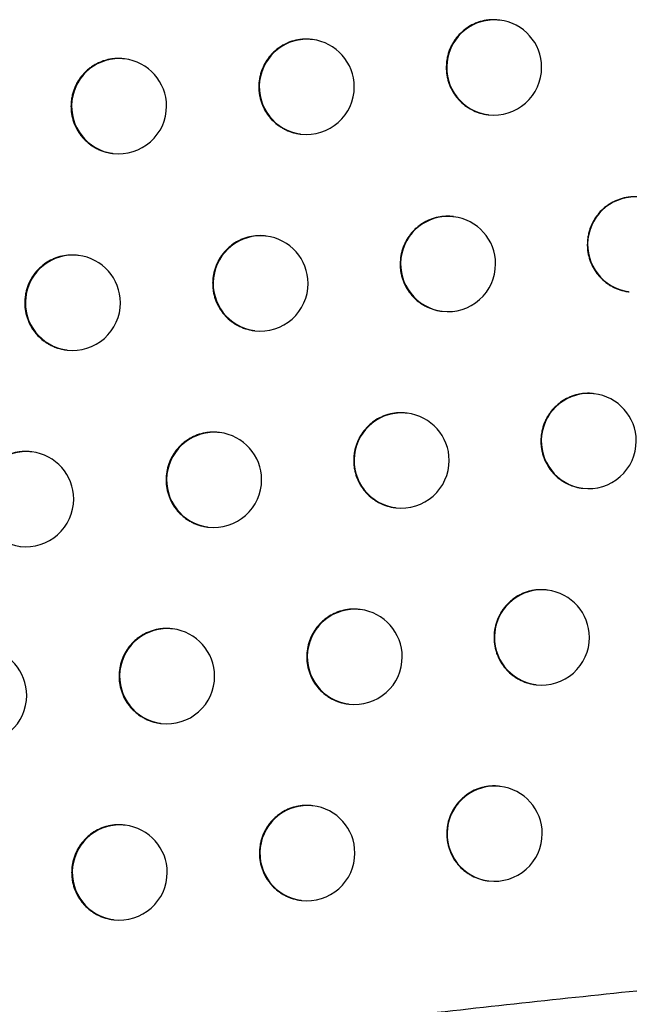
# Model space of a CAD drawing. Header units: millimetres. Extents: x -0.66 to 0.91, y -0.4 to 0.64.
# Tile 23 of 241: x -0.12042 to -0.11402, y -0.00172 to 0.00862. Entities that reach past the tile are written whole.
import ezdxf

# ---------------------------------------------------------------- set-up
doc = ezdxf.new("R2010")
doc.units = ezdxf.units.MM
doc.layers.add('FORMAT', color=7, linetype='Continuous')

msp = doc.modelspace()

# ---------------------------------------------------------------- linework, layer by layer
at = {"layer": 'FORMAT', "color": 7, "linetype": 'Continuous', "lineweight": 25}
for p, q in [((-0.115382, 0.008615), (-0.11539, 0.008616)), ((-0.117347, 0.008411), (-0.117355, 0.008412)), ((-0.119316, 0.008208), (-0.119324, 0.008209)), ((-0.115508, 0.007623), (-0.115501, 0.007622)), ((-0.117473, 0.007419), (-0.117466, 0.007419)), ((-0.119442, 0.007216), (-0.119435, 0.007215)), ((-0.115865, 0.006551), (-0.115873, 0.006552)), ((-0.117831, 0.006348), (-0.117839, 0.006349)), ((-0.119801, 0.006145), (-0.119808, 0.006146)), ((-0.11403, 0.005763), (-0.114023, 0.005763)), ((-0.115991, 0.005559), (-0.115984, 0.005559)), ((-0.117957, 0.005356), (-0.11795, 0.005355)), ((-0.119927, 0.005153), (-0.11992, 0.005152)), ((-0.11439, 0.004693), (-0.114398, 0.004694)), ((-0.116353, 0.004489), (-0.116361, 0.00449)), ((-0.118319, 0.004285), (-0.118327, 0.004286)), ((-0.12029, 0.004082), (-0.120298, 0.004083)), ((-0.114516, 0.003701), (-0.114509, 0.0037)), ((-0.116479, 0.003497), (-0.116472, 0.003496)), ((-0.118446, 0.003293), (-0.118438, 0.003292)), ((-0.120416, 0.00309), (-0.120409, 0.003089)), ((-0.114881, 0.002631), (-0.114889, 0.002632)), ((-0.116845, 0.002427), (-0.116852, 0.002428)), ((-0.118812, 0.002223), (-0.11882, 0.002224)), ((-0.115007, 0.001639), (-0.115, 0.001638)), ((-0.116971, 0.001435), (-0.116964, 0.001434)), ((-0.118938, 0.001231), (-0.118931, 0.001231)), ((-0.115377, 0.00057), (-0.115385, 0.000571)), ((-0.117341, 0.000366), (-0.117349, 0.000367)), ((-0.119309, 0.000163), (-0.119317, 0.000164)), ((-0.115503, -0.000422), (-0.115496, -0.000423)), ((-0.117467, -0.000626), (-0.11746, -0.000627)), ((-0.119436, -0.000829), (-0.119428, -0.00083))]:
    msp.add_line(p, q, dxfattribs=at)
for centre, radius, start, end in [((-0.115438, 0.008118), 0.0005000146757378, 83.60458, 262.726615), ((-0.115442, 0.008119), 0.0005, 0, 83.165598), ((-0.117403, 0.007915), 0.0005000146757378, 83.60458, 262.726615), ((-0.117407, 0.007915), 0.0005, 0, 83.165598), ((-0.119372, 0.007711), 0.0005000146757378, 83.60458, 262.726615), ((-0.119376, 0.007712), 0.0005, 0, 83.165598), ((-0.115442, 0.008119), 0.0005, 263.165598, 0), ((-0.117407, 0.007915), 0.0005, 263.165598, 0), ((-0.119376, 0.007712), 0.0005, 263.165598, 0), ((-0.11396, 0.006259), 0.0005000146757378, 83.60458, 262.726615), ((-0.115921, 0.006055), 0.0005000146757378, 83.60458, 262.726615), ((-0.115925, 0.006055), 0.0005, 0, 83.165598), ((-0.117887, 0.005851), 0.0005000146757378, 83.60458, 262.726615), ((-0.117891, 0.005851), 0.0005, 0, 83.165598), ((-0.119857, 0.005648), 0.0005000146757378, 83.60458, 262.726615), ((-0.11986, 0.005648), 0.0005000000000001, 0, 83.165598), ((-0.115925, 0.006055), 0.0005, 263.165598, 0), ((-0.117891, 0.005851), 0.0005, 263.165598, 0), ((-0.11986, 0.005648), 0.0005, 263.165598, 0), ((-0.114446, 0.004196), 0.0005000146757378, 83.60458, 262.726615), ((-0.11445, 0.004196), 0.0005, 0, 83.165598), ((-0.116409, 0.003992), 0.0005000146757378, 83.60458, 262.726615), ((-0.116412, 0.003992), 0.0005, 0, 83.165598), ((-0.118375, 0.003788), 0.0005000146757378, 83.60458, 262.726615), ((-0.118379, 0.003789), 0.0005, 0, 83.165598), ((-0.11445, 0.004196), 0.0005, 263.165598, 0), ((-0.120346, 0.003585), 0.0005000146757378, 83.60458, 262.726615), ((-0.12035, 0.003586), 0.0005, 0, 83.165598), ((-0.116412, 0.003992), 0.0005, 263.165598, 0), ((-0.118379, 0.003789), 0.0005, 263.165598, 0), ((-0.12035, 0.003586), 0.0005, 263.165598, 0), ((-0.114937, 0.002134), 0.0005000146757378, 83.60458, 262.726615), ((-0.114941, 0.002134), 0.0005, 0, 83.165598), ((-0.1169, 0.00193), 0.0005000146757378, 83.60458, 262.726615), ((-0.116904, 0.00193), 0.0005, 0, 83.165598), ((-0.118868, 0.001727), 0.0005000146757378, 83.60458, 262.726615), ((-0.118872, 0.001727), 0.0005, 0, 83.165598), ((-0.114941, 0.002134), 0.0005, 263.165598, 0), ((-0.120843, 0.001524), 0.0005, 0, 83.165598), ((-0.116904, 0.00193), 0.0005, 263.165598, 0), ((-0.118872, 0.001727), 0.0005, 263.165598, 0), ((-0.120843, 0.001524), 0.0005, 263.165598, 0), ((-0.115433, 7.3e-05), 0.0005000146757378, 83.60458, 262.726615), ((-0.115436, 7.4e-05), 0.0005, 0, 83.165598), ((-0.117397, -0.000131), 0.0005000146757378, 83.60458, 262.726615), ((-0.117401, -0.00013), 0.0005, 0, 83.165598), ((-0.119365, -0.000334), 0.0005000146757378, 83.60458, 262.726615), ((-0.119369, -0.000334), 0.0005, 0, 83.165598), ((-0.115436, 7.4e-05), 0.0005, 263.165598, 0), ((-0.117401, -0.00013), 0.0005, 263.165598, 0), ((-0.119369, -0.000334), 0.0005, 263.165598, 0)]:
    msp.add_arc(centre, radius, start, end, dxfattribs=at)
for points, knots in [([(-0.1153903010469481, 0.0086148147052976), (-0.1153971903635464, 0.0086160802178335), (-0.1154179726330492, 0.0086198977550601), (-0.1154528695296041, 0.0086198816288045), (-0.1154942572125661, 0.0086180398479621), (-0.1155352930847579, 0.0086122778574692), (-0.1155761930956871, 0.0086030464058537), (-0.1156160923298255, 0.0085902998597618), (-0.1156674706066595, 0.0085689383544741), (-0.115716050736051, 0.0085410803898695), (-0.1157605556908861, 0.0085073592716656), (-0.1158021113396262, 0.0084699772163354), (-0.1158388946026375, 0.0084274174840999), (-0.1158699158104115, 0.0083806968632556), (-0.1158969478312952, 0.0083315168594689), (-0.1159178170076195, 0.0082790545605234), (-0.1159326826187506, 0.008221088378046), (-0.115940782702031, 0.0081722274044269), (-0.1159419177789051, 0.0081371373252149), (-0.1159424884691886, 0.0081194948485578)], [0, 0, 0, 0, 0.0252246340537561, 0.0760924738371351, 0.1251792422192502, 0.1746068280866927, 0.2251093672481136, 0.2759833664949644, 0.3250690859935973, 0.4249085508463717, 0.4757817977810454, 0.5248619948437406, 0.6246903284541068, 0.675557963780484, 0.7246312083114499, 0.824445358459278, 0.8753057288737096, 0.9373066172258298, 0.9999999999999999, 0.9999999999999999, 0.9999999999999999, 0.9999999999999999]), ([(-0.1173550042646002, 0.0084110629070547), (-0.1173619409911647, 0.0084123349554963), (-0.1173828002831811, 0.0084161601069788), (-0.1174178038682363, 0.0084161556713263), (-0.1174732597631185, 0.0084136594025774), (-0.1175282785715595, 0.0084034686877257), (-0.117581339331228, 0.0083865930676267), (-0.1176328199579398, 0.0083652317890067), (-0.1176814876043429, 0.008337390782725), (-0.1177260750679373, 0.0083036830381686), (-0.1177677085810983, 0.0082663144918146), (-0.1178045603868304, 0.0082237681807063), (-0.117835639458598, 0.0081770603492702), (-0.1178627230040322, 0.0081278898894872), (-0.1178836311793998, 0.0080754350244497), (-0.1178985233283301, 0.0080174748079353), (-0.1179066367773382, 0.0079686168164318), (-0.1179077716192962, 0.0079335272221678), (-0.1179083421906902, 0.0079158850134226)], [0, 0, 0, 0, 0.025342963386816, 0.0762083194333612, 0.1252872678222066, 0.2251126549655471, 0.2759784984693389, 0.3250573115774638, 0.4248824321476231, 0.4757481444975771, 0.5248267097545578, 0.6246513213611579, 0.6755167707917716, 0.7245951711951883, 0.8244194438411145, 0.8752847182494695, 0.9372961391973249, 0.9999999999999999, 0.9999999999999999, 0.9999999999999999, 0.9999999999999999]), ([(-0.1193239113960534, 0.008207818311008), (-0.1193308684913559, 0.0082090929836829), (-0.1193517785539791, 0.0082129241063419), (-0.1193868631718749, 0.0082129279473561), (-0.1194424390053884, 0.0082104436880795), (-0.1194975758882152, 0.0082002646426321), (-0.1195507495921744, 0.0081833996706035), (-0.1196023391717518, 0.0081620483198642), (-0.1196511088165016, 0.0081342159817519), (-0.119695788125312, 0.0081005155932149), (-0.1197375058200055, 0.0080631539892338), (-0.1197744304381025, 0.0080206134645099), (-0.1198055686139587, 0.0079739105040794), (-0.1198327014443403, 0.0079247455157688), (-0.1198536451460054, 0.007872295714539), (-0.1198685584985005, 0.0078143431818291), (-0.1198766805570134, 0.0077654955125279), (-0.119877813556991, 0.0077304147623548), (-0.1198783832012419, 0.0077127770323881)], [0, 0, 0, 0, 0.025362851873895, 0.0762299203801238, 0.1253111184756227, 0.2251410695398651, 0.2760092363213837, 0.3250903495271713, 0.4249202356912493, 0.4757884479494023, 0.5248676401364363, 0.6246937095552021, 0.6755600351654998, 0.7246359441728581, 0.8244553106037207, 0.8753181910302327, 0.9373130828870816, 1, 1, 1, 1]), ([(-0.1159424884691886, 0.0081194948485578), (-0.1159421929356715, 0.0081056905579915), (-0.1159415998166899, 0.0080779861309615), (-0.1159363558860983, 0.0080363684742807), (-0.115927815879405, 0.0079948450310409), (-0.1159157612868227, 0.0079543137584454), (-0.1158953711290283, 0.0079020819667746), (-0.1158685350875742, 0.0078526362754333), (-0.1158358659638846, 0.0078072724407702), (-0.115799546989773, 0.0077648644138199), (-0.1157580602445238, 0.0077272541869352), (-0.1157123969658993, 0.0076954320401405), (-0.1156642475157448, 0.0076676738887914), (-0.1156128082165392, 0.0076458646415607), (-0.1155592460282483, 0.0076318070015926), (-0.1155287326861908, 0.0076247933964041), (-0.1155117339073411, 0.0076240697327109), (-0.1155083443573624, 0.0076239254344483)], [0, 0, 0, 0, 0.0570340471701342, 0.1144640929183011, 0.1731431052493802, 0.2322536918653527, 0.2892877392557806, 0.4052935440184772, 0.4644040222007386, 0.5214394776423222, 0.6374478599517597, 0.6965594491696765, 0.7536010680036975, 0.8696217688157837, 0.928739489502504, 0.9857906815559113, 1, 1, 1, 1]), ([(-0.1179083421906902, 0.0079158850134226), (-0.1179080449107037, 0.0079020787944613), (-0.1179074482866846, 0.0078743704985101), (-0.1179021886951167, 0.0078327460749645), (-0.1178936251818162, 0.0077912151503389), (-0.1178815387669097, 0.0077506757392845), (-0.1178610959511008, 0.0076984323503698), (-0.1178341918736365, 0.0076489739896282), (-0.1178014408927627, 0.0076035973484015), (-0.1177650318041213, 0.0075611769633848), (-0.1177234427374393, 0.00752355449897), (-0.1176776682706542, 0.0074917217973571), (-0.117629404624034, 0.0074639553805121), (-0.1175778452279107, 0.0074421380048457), (-0.1175241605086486, 0.0074280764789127), (-0.1174936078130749, 0.007421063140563), (-0.1174766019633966, 0.0074203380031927), (-0.1174732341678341, 0.0074201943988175)], [0, 0, 0, 0, 0.057044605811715, 0.1144852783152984, 0.1731751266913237, 0.2322966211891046, 0.2893412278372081, 0.4053685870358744, 0.4644901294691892, 0.5215342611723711, 0.637560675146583, 0.6966817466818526, 0.7537251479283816, 0.8697500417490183, 0.9288703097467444, 0.985913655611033, 1, 1, 1, 1]), ([(-0.1198783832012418, 0.0077127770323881), (-0.1198780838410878, 0.0076989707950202), (-0.1198774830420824, 0.007671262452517), (-0.1198722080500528, 0.0076296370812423), (-0.119863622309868, 0.0075881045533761), (-0.119851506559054, 0.0075475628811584), (-0.1198310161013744, 0.0074953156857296), (-0.1198040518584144, 0.0074458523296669), (-0.1197712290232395, 0.0074004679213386), (-0.1197347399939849, 0.0073580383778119), (-0.1196930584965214, 0.0073203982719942), (-0.1196471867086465, 0.0072885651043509), (-0.1196110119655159, 0.0072677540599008), (-0.1195733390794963, 0.0072501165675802), (-0.119533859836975, 0.0072354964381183), (-0.119493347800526, 0.0072246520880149), (-0.1194626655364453, 0.0072183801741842), (-0.1194456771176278, 0.0072168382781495), (-0.1194423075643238, 0.007216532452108)], [0, 0, 0, 0, 0.057033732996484, 0.1144634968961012, 0.173142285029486, 0.2322526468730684, 0.2892863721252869, 0.4052913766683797, 0.46440135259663, 0.5214386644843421, 0.6374509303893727, 0.6965646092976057, 0.7536054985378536, 0.8110424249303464, 0.8697284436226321, 0.9288460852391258, 0.9858870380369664, 1, 1, 1, 1]), ([(-0.1139118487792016, 0.0067551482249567), (-0.1139186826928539, 0.0067564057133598), (-0.1139393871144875, 0.0067602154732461), (-0.1139741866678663, 0.0067601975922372), (-0.1140155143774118, 0.0067583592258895), (-0.1140564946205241, 0.0067525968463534), (-0.1140973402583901, 0.0067433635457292), (-0.1141371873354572, 0.0067306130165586), (-0.1141884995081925, 0.0067092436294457), (-0.1142370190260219, 0.0066813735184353), (-0.1142814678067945, 0.0066476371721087), (-0.1143229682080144, 0.0066102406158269), (-0.1143597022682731, 0.0065676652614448), (-0.114390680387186, 0.0065209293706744), (-0.1144176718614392, 0.0064717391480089), (-0.1144385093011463, 0.0064192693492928), (-0.1144533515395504, 0.0063612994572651), (-0.1144614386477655, 0.0063124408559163), (-0.1144625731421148, 0.006277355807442), (-0.1144631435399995, 0.006259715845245)], [0, 0, 0, 0, 0.0250676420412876, 0.0759463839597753, 0.125052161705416, 0.174498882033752, 0.2250209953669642, 0.2759147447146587, 0.3250184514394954, 0.4248949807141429, 0.4757874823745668, 0.5248770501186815, 0.6247251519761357, 0.6756033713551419, 0.7246740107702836, 0.8244835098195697, 0.8753419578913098, 0.9373247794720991, 1, 1, 1, 1]), ([(-0.1158732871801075, 0.0065510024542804), (-0.1158801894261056, 0.0065522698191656), (-0.1159009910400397, 0.0065560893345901), (-0.1159359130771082, 0.0065560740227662), (-0.1159773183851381, 0.0065542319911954), (-0.1160183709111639, 0.0065484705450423), (-0.1160592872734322, 0.0065392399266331), (-0.1160992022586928, 0.0065264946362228), (-0.1161506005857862, 0.0065051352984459), (-0.1161991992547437, 0.0064772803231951), (-0.1162437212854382, 0.0064435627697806), (-0.1162852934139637, 0.0064061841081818), (-0.1163220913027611, 0.0063636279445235), (-0.1163531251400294, 0.0063169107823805), (-0.1163801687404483, 0.0062677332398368), (-0.1164010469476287, 0.0062152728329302), (-0.1164159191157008, 0.0061573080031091), (-0.1164240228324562, 0.0061084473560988), (-0.1164251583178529, 0.0060733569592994), (-0.1164257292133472, 0.0060557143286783)], [0, 0, 0, 0, 0.0252592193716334, 0.0761248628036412, 0.1252077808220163, 0.1746314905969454, 0.2251300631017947, 0.2760000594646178, 0.3250821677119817, 0.4249141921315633, 0.4757835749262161, 0.5248618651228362, 0.6246861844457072, 0.675551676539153, 0.7246253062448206, 0.8244401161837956, 0.8753007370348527, 0.9373041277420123, 1, 1, 1, 1]), ([(-0.1178388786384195, 0.0063473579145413), (-0.1178458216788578, 0.0063486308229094), (-0.1178666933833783, 0.0063524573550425), (-0.1179017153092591, 0.0063524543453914), (-0.1179571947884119, 0.0063499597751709), (-0.1180122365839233, 0.0063397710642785), (-0.1180653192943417, 0.0063228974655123), (-0.1181168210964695, 0.0063015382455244), (-0.1181655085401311, 0.0062736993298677), (-0.1182101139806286, 0.006239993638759), (-0.1182517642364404, 0.006202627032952), (-0.1182886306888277, 0.0061600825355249), (-0.1183197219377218, 0.0061133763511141), (-0.118346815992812, 0.0060642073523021), (-0.1183677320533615, 0.0060117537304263), (-0.1183826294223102, 0.0059537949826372), (-0.1183907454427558, 0.0059049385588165), (-0.1183918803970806, 0.0058698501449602), (-0.1183924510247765, 0.0058522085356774)], [0, 0, 0, 0, 0.025354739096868, 0.0762197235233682, 0.1252979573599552, 0.2251218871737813, 0.2759869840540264, 0.3250651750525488, 0.4248890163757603, 0.4757540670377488, 0.524832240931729, 0.6246560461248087, 0.6755210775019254, 0.7245992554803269, 0.8244230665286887, 0.8752880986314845, 0.9372978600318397, 1, 1, 1, 1]), ([(-0.1144631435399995, 0.006259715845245), (-0.1144628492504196, 0.0062459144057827), (-0.1144622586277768, 0.0062182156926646), (-0.1144570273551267, 0.0061766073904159), (-0.1144485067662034, 0.0061350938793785), (-0.1144364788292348, 0.0060945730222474), (-0.1144161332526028, 0.0060423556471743), (-0.1143893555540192, 0.0059929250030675), (-0.1143567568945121, 0.0059475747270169), (-0.1143205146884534, 0.0059051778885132), (-0.1142791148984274, 0.0058675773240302), (-0.1142335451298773, 0.0058357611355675), (-0.1141854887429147, 0.0058080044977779), (-0.1141341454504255, 0.0057861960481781), (-0.1140806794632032, 0.0057721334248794), (-0.1140501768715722, 0.0057651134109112), (-0.1140331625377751, 0.0057643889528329), (-0.1140297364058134, 0.0057642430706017)], [0, 0, 0, 0, 0.0570164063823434, 0.1144287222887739, 0.1730897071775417, 0.2321821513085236, 0.2891985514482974, 0.4051682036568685, 0.4642600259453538, 0.5212832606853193, 0.6372660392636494, 0.6963640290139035, 0.7534063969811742, 0.8694277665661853, 0.9285452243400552, 0.9856113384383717, 0.9999999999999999, 0.9999999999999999, 0.9999999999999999, 0.9999999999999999]), ([(-0.1198086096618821, 0.0061442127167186), (-0.1198155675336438, 0.0061454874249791), (-0.1198364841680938, 0.0061493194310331), (-0.1198715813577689, 0.0061493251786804), (-0.1199271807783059, 0.0061468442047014), (-0.1199823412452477, 0.0061366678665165), (-0.1200355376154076, 0.0061198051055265), (-0.120087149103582, 0.0060984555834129), (-0.1201359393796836, 0.0060706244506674), (-0.1201806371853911, 0.0060369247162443), (-0.1202223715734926, 0.0059995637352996), (-0.1202593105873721, 0.0059570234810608), (-0.1202904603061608, 0.0059103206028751), (-0.1203176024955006, 0.0058611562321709), (-0.1203385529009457, 0.0058087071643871), (-0.1203534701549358, 0.0057507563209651), (-0.1203615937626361, 0.0057019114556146), (-0.1203627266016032, 0.005666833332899), (-0.120363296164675, 0.0056491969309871)], [0, 0, 0, 0, 0.0253558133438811, 0.0762242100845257, 0.1253074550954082, 0.2251415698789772, 0.2760118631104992, 0.3250949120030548, 0.42492879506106, 0.4757990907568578, 0.5248791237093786, 0.6247070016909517, 0.6755743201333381, 0.7246494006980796, 0.8244671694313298, 0.875329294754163, 0.937318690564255, 1, 1, 1, 1]), ([(-0.1164257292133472, 0.0060557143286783), (-0.1164254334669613, 0.0060419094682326), (-0.1164248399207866, 0.0060142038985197), (-0.1164195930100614, 0.0059725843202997), (-0.1164110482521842, 0.0059310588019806), (-0.1163989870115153, 0.0058905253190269), (-0.1163785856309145, 0.0058382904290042), (-0.1163517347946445, 0.0057888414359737), (-0.1163190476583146, 0.0057434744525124), (-0.1162827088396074, 0.0057010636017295), (-0.1162411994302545, 0.0056634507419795), (-0.1161955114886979, 0.0056316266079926), (-0.1161473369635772, 0.0056038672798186), (-0.1160958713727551, 0.0055820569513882), (-0.1160422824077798, 0.0055679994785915), (-0.1160117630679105, 0.0055609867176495), (-0.1159947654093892, 0.0055602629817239), (-0.1159913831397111, 0.005560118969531)], [0, 0, 0, 0, 0.057037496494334, 0.1144710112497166, 0.1731535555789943, 0.2322676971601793, 0.2893051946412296, 0.4053180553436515, 0.4644321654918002, 0.5214702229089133, 0.6374840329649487, 0.6965984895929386, 0.7536403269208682, 0.8696616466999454, 0.9287798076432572, 0.9858282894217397, 1, 1, 1, 1]), ([(-0.1183924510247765, 0.0058522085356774), (-0.1183921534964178, 0.0058384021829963), (-0.1183915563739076, 0.0058106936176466), (-0.1183862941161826, 0.0057690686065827), (-0.118377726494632, 0.0057275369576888), (-0.1183656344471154, 0.0056869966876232), (-0.118345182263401, 0.0056347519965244), (-0.1183182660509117, 0.0055852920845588), (-0.1182855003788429, 0.0055399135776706), (-0.1182490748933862, 0.0054974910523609), (-0.1182074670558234, 0.0054598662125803), (-0.1181616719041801, 0.0054280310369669), (-0.1181133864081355, 0.0054002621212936), (-0.1180618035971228, 0.0053784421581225), (-0.1180080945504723, 0.0053643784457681), (-0.1179775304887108, 0.0053573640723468), (-0.1179605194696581, 0.0053566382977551), (-0.1179571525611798, 0.005356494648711)], [0, 0, 0, 0, 0.0570450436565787, 0.1144861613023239, 0.1731764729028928, 0.2322984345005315, 0.2893434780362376, 0.40537170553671, 0.4644936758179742, 0.5215385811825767, 0.6375665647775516, 0.6966884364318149, 0.7537326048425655, 0.8697590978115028, 0.9288802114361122, 0.9859236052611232, 1, 1, 1, 1]), ([(-0.1203632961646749, 0.0056491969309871), (-0.1203629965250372, 0.0056353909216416), (-0.1203623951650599, 0.0056076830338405), (-0.1203571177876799, 0.0055660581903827), (-0.1203485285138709, 0.0055245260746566), (-0.1203364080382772, 0.0054839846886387), (-0.1203159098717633, 0.0054317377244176), (-0.120288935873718, 0.0053822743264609), (-0.1202561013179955, 0.0053368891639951), (-0.1202195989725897, 0.005294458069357), (-0.1201779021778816, 0.005256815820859), (-0.1201320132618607, 0.0052249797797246), (-0.120095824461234, 0.0052041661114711), (-0.1200581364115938, 0.0051865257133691), (-0.120018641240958, 0.0051719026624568), (-0.119978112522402, 0.0051610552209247), (-0.1199474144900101, 0.0051547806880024), (-0.1199304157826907, 0.0051532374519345), (-0.1199270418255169, 0.0051529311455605)], [0, 0, 0, 0, 0.0570316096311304, 0.1144592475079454, 0.1731358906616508, 0.2322440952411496, 0.2892756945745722, 0.4052763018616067, 0.4643839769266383, 0.52142055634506, 0.6374312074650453, 0.6965439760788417, 0.7535861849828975, 0.8110244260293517, 0.8697117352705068, 0.9288306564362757, 0.9858740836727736, 1, 1, 1, 1]), ([(-0.1143983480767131, 0.0046922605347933), (-0.1144052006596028, 0.0046935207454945), (-0.1144259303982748, 0.0046973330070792), (-0.1144607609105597, 0.0046973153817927), (-0.114502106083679, 0.0046954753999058), (-0.1145431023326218, 0.0046897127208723), (-0.1145839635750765, 0.0046804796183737), (-0.1146238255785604, 0.0046677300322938), (-0.1146751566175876, 0.004646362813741), (-0.1147236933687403, 0.0046184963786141), (-0.1147681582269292, 0.0045847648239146), (-0.1148096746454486, 0.0045473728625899), (-0.1148464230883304, 0.0045048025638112), (-0.1148774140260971, 0.0044580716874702), (-0.1149044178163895, 0.0044088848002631), (-0.1149252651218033, 0.0043564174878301), (-0.1149401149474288, 0.0042984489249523), (-0.1149482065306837, 0.0042495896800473), (-0.1149493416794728, 0.0042145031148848), (-0.1149499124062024, 0.0041968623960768)], [0, 0, 0, 0, 0.0251222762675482, 0.0759973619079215, 0.1250966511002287, 0.1745368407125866, 0.2250522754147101, 0.2759392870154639, 0.3250368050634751, 0.4249005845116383, 0.4757864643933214, 0.5248727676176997, 0.6247139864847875, 0.6755885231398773, 0.7246600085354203, 0.8244710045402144, 0.8753300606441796, 0.9373188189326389, 0.9999999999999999, 0.9999999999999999, 0.9999999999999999, 0.9999999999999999]), ([(-0.1163607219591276, 0.0044882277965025), (-0.1163676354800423, 0.0044894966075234), (-0.116388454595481, 0.00449331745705), (-0.1164234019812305, 0.0044933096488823), (-0.1164787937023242, 0.00449081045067), (-0.1165337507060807, 0.0044806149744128), (-0.1165867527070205, 0.0044637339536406), (-0.116638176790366, 0.004442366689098), (-0.1166867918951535, 0.0044145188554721), (-0.1167313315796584, 0.0043808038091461), (-0.1167729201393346, 0.0043434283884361), (-0.1168097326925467, 0.0043008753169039), (-0.1168407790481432, 0.0042541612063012), (-0.1168678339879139, 0.0042049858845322), (-0.1168887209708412, 0.0041525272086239), (-0.1169035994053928, 0.0040945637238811), (-0.116911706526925, 0.0040457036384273), (-0.1169128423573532, 0.0040106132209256), (-0.1169134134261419, 0.0039929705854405)], [0, 0, 0, 0, 0.0252905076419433, 0.0761588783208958, 0.125243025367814, 0.2250790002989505, 0.2759502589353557, 0.3250338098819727, 0.4248686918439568, 0.4757394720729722, 0.524820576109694, 0.6246505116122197, 0.6755187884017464, 0.7245970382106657, 0.8244211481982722, 0.8752864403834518, 0.9372969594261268, 1, 1, 1, 1]), ([(-0.1183271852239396, 0.0042846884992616), (-0.1183341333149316, 0.0042859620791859), (-0.1183550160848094, 0.0042897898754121), (-0.1183900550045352, 0.004289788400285), (-0.1184455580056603, 0.004287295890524), (-0.1185006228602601, 0.0042771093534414), (-0.1185537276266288, 0.0042602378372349), (-0.1186052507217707, 0.0042388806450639), (-0.1186539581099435, 0.0042110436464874), (-0.1186985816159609, 0.0041773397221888), (-0.1187402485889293, 0.0041399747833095), (-0.1187771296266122, 0.0040974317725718), (-0.1188082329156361, 0.00405072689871), (-0.1188353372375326, 0.0040015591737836), (-0.1188562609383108, 0.0039491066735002), (-0.1188711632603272, 0.0038911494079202), (-0.1188792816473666, 0.0038422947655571), (-0.1188804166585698, 0.0038072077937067), (-0.1188809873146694, 0.0037895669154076)], [0, 0, 0, 0, 0.0253622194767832, 0.0762271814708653, 0.1253052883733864, 0.2251289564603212, 0.2759939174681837, 0.3250720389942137, 0.4248957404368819, 0.4757607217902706, 0.5248387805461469, 0.6246623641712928, 0.6755272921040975, 0.7246051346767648, 0.8244282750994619, 0.8752929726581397, 0.9373003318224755, 1, 1, 1, 1]), ([(-0.1149499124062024, 0.0041968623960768), (-0.1149496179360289, 0.0041830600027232), (-0.1149490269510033, 0.0041553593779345), (-0.1149437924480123, 0.0041137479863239), (-0.1149352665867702, 0.0040722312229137), (-0.1149232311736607, 0.0040317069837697), (-0.1149028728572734, 0.0039794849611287), (-0.1148760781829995, 0.0039300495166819), (-0.114843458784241, 0.0038846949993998), (-0.1148071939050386, 0.0038422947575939), (-0.1147657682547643, 0.0038046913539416), (-0.1147201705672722, 0.0037728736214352), (-0.1146720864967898, 0.0037451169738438), (-0.1146207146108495, 0.0037233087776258), (-0.1145672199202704, 0.0037092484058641), (-0.1145367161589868, 0.0037022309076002), (-0.1145197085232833, 0.0037015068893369), (-0.1145162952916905, 0.0037013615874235)], [0, 0, 0, 0, 0.0570224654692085, 0.1144408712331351, 0.1731080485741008, 0.2322067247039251, 0.2892291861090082, 0.4052112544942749, 0.4643094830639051, 0.5213369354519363, 0.6373285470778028, 0.6964312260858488, 0.7534733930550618, 0.8694946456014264, 0.9286122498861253, 0.9856733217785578, 1, 1, 1, 1]), ([(-0.1202977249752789, 0.0040816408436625), (-0.1203046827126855, 0.004082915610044), (-0.1203256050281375, 0.0040867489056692), (-0.1203607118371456, 0.00408675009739), (-0.1204023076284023, 0.0040849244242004), (-0.1204435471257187, 0.0040791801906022), (-0.1204846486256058, 0.004069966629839), (-0.1205247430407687, 0.004057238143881), (-0.1205763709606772, 0.0040359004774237), (-0.1206251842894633, 0.0040080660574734), (-0.1206699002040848, 0.0039743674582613), (-0.1207116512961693, 0.0039370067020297), (-0.120748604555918, 0.0038944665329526), (-0.1207797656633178, 0.0038477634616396), (-0.1208069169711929, 0.0037985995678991), (-0.120827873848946, 0.0037461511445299), (-0.1208427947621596, 0.0036882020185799), (-0.1208509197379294, 0.0036393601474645), (-0.1208520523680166, 0.0036042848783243), (-0.1208526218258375, 0.0035866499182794)], [0, 0, 0, 0, 0.0253433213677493, 0.0762088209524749, 0.1252902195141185, 0.1747123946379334, 0.2252093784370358, 0.2760777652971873, 0.3251588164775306, 0.4249887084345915, 0.4758570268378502, 0.5249337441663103, 0.6247549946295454, 0.6756190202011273, 0.7246888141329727, 0.8244959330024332, 0.8753527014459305, 0.9373304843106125, 1, 1, 1, 1]), ([(-0.1169134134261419, 0.0039929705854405), (-0.1169131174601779, 0.0039791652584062), (-0.1169125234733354, 0.0039514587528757), (-0.1169072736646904, 0.0039098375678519), (-0.1168987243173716, 0.0038683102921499), (-0.1168866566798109, 0.0038277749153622), (-0.1168662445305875, 0.0037755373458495), (-0.1168393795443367, 0.0037260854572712), (-0.1168066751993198, 0.0036807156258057), (-0.1167703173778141, 0.0036383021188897), (-0.1167287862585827, 0.0036006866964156), (-0.1166830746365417, 0.0035688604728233), (-0.1166348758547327, 0.0035410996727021), (-0.1165833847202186, 0.0035192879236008), (-0.1165297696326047, 0.0035052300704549), (-0.1164992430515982, 0.0034982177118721), (-0.1164822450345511, 0.0034974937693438), (-0.11647886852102, 0.003497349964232)], [0, 0, 0, 0, 0.0570402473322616, 0.1144765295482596, 0.1731618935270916, 0.2322788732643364, 0.2893191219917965, 0.4053376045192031, 0.4644546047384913, 0.5214948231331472, 0.6375131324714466, 0.6966299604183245, 0.7536721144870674, 0.8696942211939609, 0.9288128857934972, 0.985859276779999, 0.9999999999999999, 0.9999999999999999, 0.9999999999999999, 0.9999999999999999]), ([(-0.1188809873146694, 0.0037895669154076), (-0.1188806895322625, 0.0037757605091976), (-0.1188800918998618, 0.0037480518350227), (-0.1188748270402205, 0.0037064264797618), (-0.1188662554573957, 0.0036648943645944), (-0.1188541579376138, 0.0036243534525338), (-0.1188336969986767, 0.0035721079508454), (-0.1188067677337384, 0.0035226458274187), (-0.1187739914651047, 0.0034772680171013), (-0.1187467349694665, 0.0034455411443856), (-0.1187170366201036, 0.0034162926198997), (-0.1186846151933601, 0.00338935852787), (-0.1186501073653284, 0.0033653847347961), (-0.1186139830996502, 0.003344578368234), (-0.1185763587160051, 0.0033269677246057), (-0.1185369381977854, 0.0033122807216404), (-0.1184964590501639, 0.0033017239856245), (-0.118465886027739, 0.0032947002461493), (-0.1184488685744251, 0.0032939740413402), (-0.1184455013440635, 0.0032938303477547)], [0, 0, 0, 0, 0.057033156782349, 0.1144623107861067, 0.1731404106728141, 0.2322500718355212, 0.2892832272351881, 0.4052872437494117, 0.4643968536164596, 0.5214304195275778, 0.5788599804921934, 0.6375384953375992, 0.6966485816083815, 0.7536818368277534, 0.8111110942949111, 0.8697893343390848, 0.9288991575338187, 0.9859313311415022, 1, 1, 1, 1]), ([(-0.1148893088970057, 0.0026304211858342), (-0.1148961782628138, 0.00263168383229), (-0.1149169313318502, 0.0026354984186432), (-0.1149517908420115, 0.0026354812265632), (-0.1149931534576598, 0.0026336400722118), (-0.1150341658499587, 0.0026278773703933), (-0.1150750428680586, 0.0026186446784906), (-0.115114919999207, 0.0026058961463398), (-0.1151662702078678, 0.0025845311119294), (-0.1152148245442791, 0.0025566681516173), (-0.1152593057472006, 0.0025229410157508), (-0.1153008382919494, 0.0024855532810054), (-0.1153376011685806, 0.002442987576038), (-0.1153686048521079, 0.0023962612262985), (-0.1153956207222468, 0.0023470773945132), (-0.1154164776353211, 0.0022946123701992), (-0.1154313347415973, 0.0022366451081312), (-0.1154394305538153, 0.0021877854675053), (-0.1154405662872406, 0.0021526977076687), (-0.1154411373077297, 0.0021350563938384)], [0, 0, 0, 0, 0.0251703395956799, 0.0760422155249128, 0.1251358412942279, 0.1745703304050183, 0.2250799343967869, 0.2759610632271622, 0.3250532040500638, 0.4249059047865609, 0.4757860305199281, 0.5248695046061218, 0.6247047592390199, 0.6755761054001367, 0.7246483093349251, 0.8244605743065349, 0.8753201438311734, 0.9373138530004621, 0.9999999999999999, 0.9999999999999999, 0.9999999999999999, 0.9999999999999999]), ([(-0.1168526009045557, 0.0024264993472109), (-0.1168595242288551, 0.0024277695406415), (-0.1168803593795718, 0.0024315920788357), (-0.1169153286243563, 0.0024315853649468), (-0.1169707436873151, 0.002429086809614), (-0.1170257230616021, 0.0024188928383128), (-0.1170787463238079, 0.0024020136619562), (-0.1171301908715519, 0.0023806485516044), (-0.1171788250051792, 0.0023528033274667), (-0.1172233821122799, 0.0023190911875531), (-0.1172649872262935, 0.002281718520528), (-0.1173018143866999, 0.002239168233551), (-0.1173328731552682, 0.0021924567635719), (-0.1173599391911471, 0.0021432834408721), (-0.1173808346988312, 0.0020908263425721), (-0.1173957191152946, 0.0020328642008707), (-0.1174038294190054, 0.0019840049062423), (-0.1174049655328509, 0.0019489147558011), (-0.1174055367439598, 0.0019312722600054)], [0, 0, 0, 0, 0.0253143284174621, 0.0761813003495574, 0.1252630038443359, 0.2250940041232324, 0.2759627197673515, 0.3250440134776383, 0.4248742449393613, 0.475742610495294, 0.5248225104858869, 0.624649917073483, 0.6755168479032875, 0.7245952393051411, 0.8244195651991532, 0.8752849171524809, 0.9372962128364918, 1, 1, 1, 1]), ([(-0.1188199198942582, 0.0022230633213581), (-0.1188268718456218, 0.0022243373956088), (-0.1188477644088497, 0.0022281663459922), (-0.1188828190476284, 0.0022281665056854), (-0.1189383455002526, 0.0022256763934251), (-0.1189934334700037, 0.0022154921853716), (-0.1190465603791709, 0.0021986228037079), (-0.1190981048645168, 0.0021772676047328), (-0.119146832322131, 0.0021494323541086), (-0.1191914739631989, 0.0021157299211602), (-0.1192331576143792, 0.0020783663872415), (-0.1192700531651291, 0.0020358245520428), (-0.1193011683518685, 0.0019891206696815), (-0.1193282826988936, 0.0019399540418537), (-0.1193492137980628, 0.0018875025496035), (-0.1193641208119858, 0.0018295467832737), (-0.1193722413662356, 0.001780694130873), (-0.1193733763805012, 0.0017456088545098), (-0.1193739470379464, 0.0017279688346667)], [0, 0, 0, 0, 0.0253656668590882, 0.0762309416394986, 0.1253094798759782, 0.2251340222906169, 0.2759994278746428, 0.3250780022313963, 0.4249026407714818, 0.4757681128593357, 0.5248463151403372, 0.6246702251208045, 0.6755353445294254, 0.7246127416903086, 0.824435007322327, 0.8752992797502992, 0.9373035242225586, 0.9999999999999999, 0.9999999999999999, 0.9999999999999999, 0.9999999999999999]), ([(-0.1154411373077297, 0.0021350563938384), (-0.1154408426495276, 0.0021212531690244), (-0.1154402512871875, 0.0020935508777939), (-0.1154350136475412, 0.0020519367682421), (-0.1154264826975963, 0.0020104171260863), (-0.1154144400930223, 0.0019698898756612), (-0.1153940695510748, 0.0019176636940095), (-0.1153672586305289, 0.0018682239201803), (-0.1153346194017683, 0.0018228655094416), (-0.1152983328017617, 0.0017804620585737), (-0.1152568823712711, 0.0017428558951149), (-0.115211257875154, 0.0017110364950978), (-0.1151631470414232, 0.0016832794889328), (-0.1151117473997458, 0.001661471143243), (-0.1150582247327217, 0.0016474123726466), (-0.115027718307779, 0.0016403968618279), (-0.1150107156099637, 0.0016396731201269), (-0.1150073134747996, 0.0016395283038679)], [0, 0, 0, 0, 0.057027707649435, 0.1144513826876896, 0.1731239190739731, 0.2322279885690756, 0.2892556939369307, 0.4052485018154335, 0.4643522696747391, 0.5213834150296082, 0.6373827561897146, 0.6964895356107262, 0.7535316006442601, 0.8695529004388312, 0.9286707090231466, 0.985727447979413, 1, 1, 1, 1]), ([(-0.1174055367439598, 0.0019312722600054), (-0.1174052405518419, 0.0019174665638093), (-0.117404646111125, 0.0018897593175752), (-0.1173993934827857, 0.0018481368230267), (-0.1173908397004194, 0.0018066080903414), (-0.1173787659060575, 0.001766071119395), (-0.1173583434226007, 0.0017138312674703), (-0.1173314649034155, 0.0016643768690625), (-0.1172987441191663, 0.0016190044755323), (-0.1172623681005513, 0.0015765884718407), (-0.1172208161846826, 0.0015389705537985), (-0.1171750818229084, 0.0015071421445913), (-0.1171268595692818, 0.0014793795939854), (-0.117075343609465, 0.0014575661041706), (-0.1170217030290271, 0.0014435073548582), (-0.1169911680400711, 0.0014364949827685), (-0.116974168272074, 0.0014357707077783), (-0.1169707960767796, 0.0014356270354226)], [0, 0, 0, 0, 0.0570423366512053, 0.1144807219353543, 0.173168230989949, 0.2322873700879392, 0.2893297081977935, 0.4053524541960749, 0.46447164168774, 0.5215136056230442, 0.6375355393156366, 0.6966542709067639, 0.7536968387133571, 0.8697198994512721, 0.9288391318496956, 0.9858840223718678, 1, 1, 1, 1]), ([(-0.1193739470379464, 0.0017279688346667), (-0.1193736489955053, 0.0017141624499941), (-0.1193730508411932, 0.0016864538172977), (-0.1193677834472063, 0.0016448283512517), (-0.1193592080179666, 0.0016032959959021), (-0.119347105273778, 0.0015627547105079), (-0.1193266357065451, 0.0015105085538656), (-0.1192996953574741, 0.0014610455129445), (-0.1192669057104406, 0.0014156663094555), (-0.1192396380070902, 0.0013839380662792), (-0.1192099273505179, 0.0013546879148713), (-0.1191774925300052, 0.0013277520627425), (-0.1191429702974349, 0.0013037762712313), (-0.1191068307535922, 0.0012829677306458), (-0.1190691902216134, 0.0012653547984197), (-0.1190297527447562, 0.001250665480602), (-0.1189892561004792, 0.0012401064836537), (-0.1189586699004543, 0.0012330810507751), (-0.1189416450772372, 0.0012323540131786), (-0.118938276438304, 0.0012322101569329)], [0, 0, 0, 0, 0.0570325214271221, 0.1144610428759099, 0.1731385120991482, 0.2322475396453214, 0.289280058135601, 0.4052827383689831, 0.464391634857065, 0.5214253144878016, 0.5788549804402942, 0.637533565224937, 0.6966437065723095, 0.7536779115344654, 0.8111081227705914, 0.8697873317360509, 0.9288981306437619, 0.9859313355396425, 1, 1, 1, 1]), ([(-0.1153847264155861, 0.0005696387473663), (-0.1153916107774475, 0.0005709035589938), (-0.1154123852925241, 0.0005747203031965), (-0.1154472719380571, 0.0005747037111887), (-0.1154886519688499, 0.0005728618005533), (-0.1155296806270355, 0.0005670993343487), (-0.1155705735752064, 0.0005578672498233), (-0.1156104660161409, 0.0005451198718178), (-0.1156618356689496, 0.0005237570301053), (-0.1157104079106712, 0.0004958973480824), (-0.1157549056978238, 0.0004621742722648), (-0.1157964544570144, 0.0004247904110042), (-0.1158332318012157, 0.0003822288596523), (-0.1158642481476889, 0.0003355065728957), (-0.115891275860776, 0.0002863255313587), (-0.1159121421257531, 0.0002338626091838), (-0.1159270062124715, 0.0001758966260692), (-0.1159351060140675, 0.00012703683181), (-0.1159362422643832, 9.19481893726e-05), (-0.115936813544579, 7.43064371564e-05)], [0, 0, 0, 0, 0.0252121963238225, 0.0760812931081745, 0.1251700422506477, 0.1745996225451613, 0.2251042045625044, 0.2759802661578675, 0.325067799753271, 0.4249110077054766, 0.4757862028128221, 0.5248672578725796, 0.6246974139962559, 0.675566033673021, 0.7246388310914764, 0.8244521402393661, 0.8753121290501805, 0.9373098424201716, 1, 1, 1, 1]), ([(-0.1173489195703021, 0.0003658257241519), (-0.1173558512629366, 0.0003670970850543), (-0.1173767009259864, 0.0003709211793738), (-0.1174116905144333, 0.0003709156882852), (-0.1174671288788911, 0.0003684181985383), (-0.117522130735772, 0.0003582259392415), (-0.1175751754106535, 0.0003413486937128), (-0.1176266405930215, 0.0003199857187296), (-0.1176752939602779, 0.00029214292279), (-0.1177198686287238, 0.0002584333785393), (-0.1177614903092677, 0.0002210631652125), (-0.1177983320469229, 0.000178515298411), (-0.1178294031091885, 0.0001318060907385), (-0.1178564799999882, 8.26345545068e-05), (-0.1178773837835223, 3.01788913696e-05), (-0.1178922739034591, -2.77819048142e-05), (-0.1179003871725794, -7.66401847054e-05), (-0.1179015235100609, -0.00011172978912), (-0.1179020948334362, -0.0001293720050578)], [0, 0, 0, 0, 0.0253332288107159, 0.076199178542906, 0.1252790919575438, 0.2251064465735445, 0.2759732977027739, 0.3250529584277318, 0.4248798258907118, 0.4757464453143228, 0.5248254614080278, 0.6246510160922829, 0.6755169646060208, 0.7245953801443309, 0.8244197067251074, 0.8752850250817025, 0.9372962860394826, 1, 1, 1, 1]), ([(-0.1193170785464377, 0.0001624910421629), (-0.1193240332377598, 0.0001637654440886), (-0.1193449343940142, 0.0001675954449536), (-0.1193800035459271, 0.0001675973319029), (-0.1194355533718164, 0.0001651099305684), (-0.1194906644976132, 0.000154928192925), (-0.1195438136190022, 0.0001380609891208), (-0.1195953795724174, 0.0001167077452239), (-0.1196441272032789, 8.88740777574e-05), (-0.1196887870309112, 5.5172871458e-05), (-0.1197304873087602, 1.78104917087e-05), (-0.1197673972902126, -2.47304639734e-05), (-0.119798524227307, -7.14336572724e-05), (-0.1198256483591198, -0.0001205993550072), (-0.1198465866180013, -0.0001730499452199), (-0.119861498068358, -0.0002310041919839), (-0.1198696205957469, -0.0002798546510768), (-0.1198707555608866, -0.0003149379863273), (-0.1198713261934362, -0.0003325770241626)], [0, 0, 0, 0, 0.0253653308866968, 0.0762312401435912, 0.1253107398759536, 0.2251372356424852, 0.2760036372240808, 0.3250831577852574, 0.4249097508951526, 0.4757762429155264, 0.5248548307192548, 0.6246795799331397, 0.6755451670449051, 0.7246220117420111, 0.8244432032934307, 0.8753069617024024, 0.9373074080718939, 1, 1, 1, 1]), ([(-0.115936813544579, 7.43064371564e-05), (-0.1159365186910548, 6.05024966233e-05), (-0.1159359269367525, 3.27987707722e-05), (-0.1159306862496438, -8.817705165e-06), (-0.1159221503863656, -5.0339872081e-05), (-0.1159101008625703, -9.08697821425e-05), (-0.1158897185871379, -0.0001430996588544), (-0.1158628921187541, -0.0001925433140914), (-0.1158302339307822, -0.0002379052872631), (-0.1157939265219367, -0.0002803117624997), (-0.1157524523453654, -0.0003179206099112), (-0.1157068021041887, -0.0003497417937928), (-0.115658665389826, -0.0003774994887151), (-0.1156072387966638, -0.0003993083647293), (-0.1155536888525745, -0.0004133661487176), (-0.115523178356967, -0.0004203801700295), (-0.115506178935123, -0.0004211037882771), (-0.1155027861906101, -0.0004212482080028)], [0, 0, 0, 0, 0.0570321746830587, 0.1144603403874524, 0.1731374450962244, 0.2322461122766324, 0.289278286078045, 0.4052802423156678, 0.4643887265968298, 0.5214230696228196, 0.6374290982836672, 0.6965394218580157, 0.7535814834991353, 0.8696029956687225, 0.928721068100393, 0.9857741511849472, 1, 1, 1, 1]), ([(-0.1179020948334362, -0.0001293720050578), (-0.1179017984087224, -0.0001431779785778), (-0.117901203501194, -0.0001708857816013), (-0.1178959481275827, -0.0002125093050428), (-0.1178873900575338, -0.0002540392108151), (-0.1178753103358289, -0.0002945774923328), (-0.1178548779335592, -0.0003468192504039), (-0.1178279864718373, -0.0003962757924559), (-0.117795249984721, -0.0004416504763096), (-0.1177588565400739, -0.0004840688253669), (-0.1177172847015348, -0.0005216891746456), (-0.1176715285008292, -0.0005535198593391), (-0.1176232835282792, -0.0005812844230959), (-0.1175717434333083, -0.0006030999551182), (-0.1175180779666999, -0.0006171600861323), (-0.117487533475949, -0.0006241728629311), (-0.117470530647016, -0.0006248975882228), (-0.1174671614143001, -0.0006250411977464)], [0, 0, 0, 0, 0.0570437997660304, 0.1144836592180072, 0.1731726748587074, 0.2322933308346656, 0.289337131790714, 0.4053628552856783, 0.4644835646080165, 0.5215268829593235, 0.6375516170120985, 0.6966718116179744, 0.7537148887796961, 0.869739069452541, 0.9288589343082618, 0.985902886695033, 1, 1, 1, 1]), ([(-0.1198713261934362, -0.0003325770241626), (-0.1198710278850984, -0.0003463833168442), (-0.1198704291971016, -0.0003740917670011), (-0.119865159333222, -0.0004157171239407), (-0.1198565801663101, -0.0004572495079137), (-0.1198444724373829, -0.0004977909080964), (-0.1198239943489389, -0.0005500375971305), (-0.1197970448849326, -0.0005995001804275), (-0.1197642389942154, -0.0006448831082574), (-0.1197277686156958, -0.0006873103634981), (-0.1196861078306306, -0.0007249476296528), (-0.119640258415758, -0.0007567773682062), (-0.1196041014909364, -0.0007775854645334), (-0.1195664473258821, -0.0007952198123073), (-0.119526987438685, -0.0008098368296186), (-0.1194864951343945, -0.0008206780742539), (-0.1194558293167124, -0.000826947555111), (-0.1194388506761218, -0.0008284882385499), (-0.1194354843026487, -0.0008287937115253)], [0, 0, 0, 0, 0.0570354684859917, 0.1144669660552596, 0.1731474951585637, 0.2322596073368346, 0.2892950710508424, 0.4053036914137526, 0.4644155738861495, 0.5214531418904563, 0.637466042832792, 0.696580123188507, 0.7536194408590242, 0.8110547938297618, 0.8697392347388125, 0.9288552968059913, 0.985894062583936, 1, 1, 1, 1]), ([(-0.1288848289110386, -0.0034582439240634), (-0.1280340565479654, -0.0033424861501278), (-0.1263322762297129, -0.0031109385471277), (-0.1237832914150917, -0.0027662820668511), (-0.1212364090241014, -0.0024306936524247), (-0.1186802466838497, -0.0021085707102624), (-0.1161154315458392, -0.0018060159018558), (-0.1135415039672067, -0.0015287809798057), (-0.1109707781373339, -0.0012860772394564), (-0.1083272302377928, -0.001073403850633), (-0.1065457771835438, -0.0009771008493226), (-0.1056170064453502, -0.00092689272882)], [0, 0, 0, 0, 0.1089462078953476, 0.2179225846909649, 0.3269928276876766, 0.4360976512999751, 0.5467466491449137, 0.6574408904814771, 0.7682878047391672, 0.8791955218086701, 1, 1, 1, 1])]:
    msp.add_open_spline(points, degree=3, knots=knots, dxfattribs=at)

doc.saveas('drawing.dxf')
